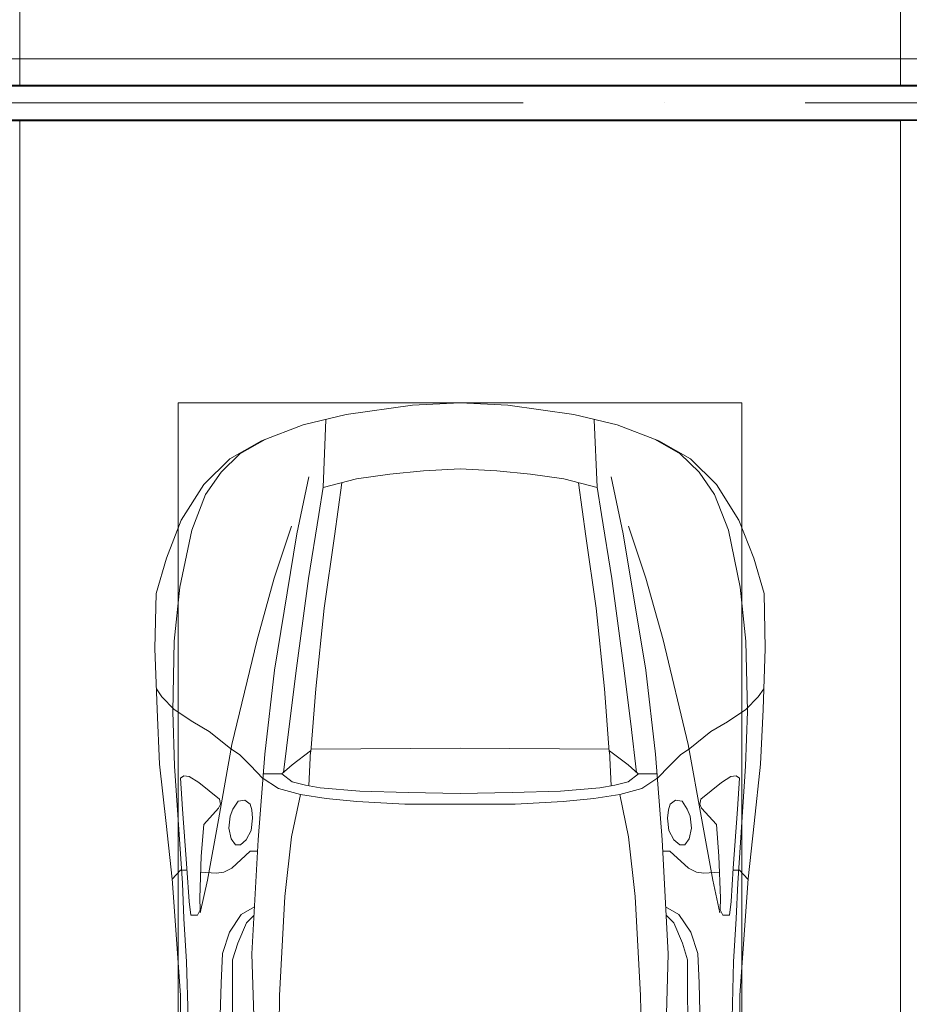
# Model space of a CAD drawing. Header units: millimetres. Extents: x -32229 to 192519, y -13689 to 125138.
# Tile 151 of 183: x 48635 to 51160, y 61843 to 64637. Entities that reach past the tile are written whole.
import ezdxf

# ---------------------------------------------------------------- set-up
doc = ezdxf.new("R2010")
doc.units = ezdxf.units.MM
doc.linetypes.add('ADSK_Осевая', pattern=[2800, 2000, -400, 0, -400])
for name, color, linetype, lineweight in [('A-DETL-GENF-OTLN', 7, 'Continuous', 18), ('A-FLOR-____-OTLN', 7, 'Continuous', 18), ('C-PRKG-____-OTLN', 7, 'Continuous', 18), ('E-CABL-TRAY-CNTR', 7, 'ADSK_Осевая', 18), ('E-CABL-TRAY-OTLN', 7, 'Continuous', 18)]:
    doc.layers.add(name, color=color, linetype=linetype, lineweight=lineweight)

# ---------------------------------------------------------------- blocks, each defined once
blk = doc.blocks.new('АР_Машиноместо - 5300x2500_С-V111--01 ЭЛ')
at = {"layer": 'C-PRKG-____-OTLN', "color": 253, "lineweight": 13, "true_color": 0xaaaaaa}
for p, q in [((2500, 5300), (0, 5300)), ((0, 3400.4), (0, 5199.7)), ((2500, 3400.4), (2500, 5199.7))]:
    blk.add_line(p, q, dxfattribs=at)
blk = doc.blocks.new('АР_Машиноместо - 5300x2500_С-V112--01 ЭЛ')
at = {"layer": 'C-PRKG-____-OTLN', "color": 253, "lineweight": 13, "true_color": 0xaaaaaa}
for p, q in [((2500, -3400.4), (2500, -5199.7)), ((2500, -5300), (0, -5300))]:
    blk.add_line(p, q, dxfattribs=at)
blk = doc.blocks.new('АР_Машиноместо - 5300x2500_С-V58--01 ЭЛ')
at = {"layer": 'C-PRKG-____-OTLN', "color": 253, "lineweight": 13, "true_color": 0xaaaaaa}
for p, q in [((2500, 5300), (0, 5300)), ((2500, 0), (2500, 5300))]:
    blk.add_line(p, q, dxfattribs=at)
blk = doc.blocks.new('АР_Машиноместо - 4900x2400_М__5300х2500_-V32--01 ЭЛ')
at = {"layer": 'A-DETL-GENF-OTLN', "color": 253, "lineweight": 13, "true_color": 0xaaaaaa}
for p, q in [((604.4, -2850.8), (603.5, -2534.3)), ((1895.6, -2850.8), (1896.5, -2534.3)), ((456.1, -2818.3), (456.8, -2613.6)), ((2043.9, -2818.3), (2043.2, -2613.6)), ((667.8, -2638.3), (659.3, -2936)), ((1832.2, -2638.3), (1840.7, -2936)), ((446, -2964.8), (456.1, -2818.3)), ((2054, -2964.8), (2043.9, -2818.3)), ((604.4, -2919.4), (604.4, -2850.8)), ((1895.6, -2919.4), (1895.6, -2850.8)), ((618.7, -2966.7), (604.4, -2919.4)), ((1881.3, -2966.7), (1895.6, -2919.4)), ((659.3, -2936), (676.4, -3260.1)), ((1840.7, -2936), (1823.6, -3260.1)), ((432.8, -3149.3), (446, -2964.8)), ((643.6, -3024.6), (618.7, -2966.7)), ((1856.4, -3024.6), (1881.3, -2966.7)), ((2067.2, -3149.3), (2054, -2964.8)), ((665.1, -3046.1), (643.6, -3024.6)), ((1834.9, -3046.1), (1856.4, -3024.6)), ((485.6, -3046.1), (480.8, -3085)), ((504.5, -3046.6), (485.6, -3046.1)), ((512.2, -3061.4), (504.5, -3046.6)), ((510.9, -3094.6), (512.2, -3061.4)), ((1987.8, -3061.4), (1995.5, -3046.6)), ((1989.1, -3094.6), (1987.8, -3061.4)), ((1995.5, -3046.6), (2014.4, -3046.1)), ((2014.4, -3046.1), (2019.2, -3085)), ((480.8, -3085), (474.8, -3179.9)), ((515.3, -3213.7), (510.9, -3094.6)), ((1984.7, -3213.7), (1989.1, -3094.6)), ((2019.2, -3085), (2025.2, -3179.9)), ((415.7, -3305.9), (432.8, -3149.3)), ((456.9, -3174.2), (432.9, -3148.3)), ((2043.1, -3174.2), (2067.1, -3148.3)), ((2084.3, -3305.9), (2067.1, -3148.3)), ((475.2, -3173.5), (456.9, -3174.2)), ((474.8, -3179.9), (462.2, -3347.3)), ((558.4, -3165.4), (513.6, -3168)), ((579.5, -3167.7), (558.4, -3165.4)), ((601.7, -3179.4), (579.5, -3167.7)), ((654.5, -3228.1), (601.7, -3179.4)), ((1845.5, -3228.1), (1898.3, -3179.4)), ((1898.3, -3179.4), (1920.5, -3167.7)), ((1920.5, -3167.7), (1941.6, -3165.4)), ((1941.6, -3165.4), (1986.4, -3168)), ((2024.8, -3173.5), (2043.1, -3174.2)), ((2025.2, -3179.9), (2037.8, -3347.3)), ((522.2, -3303.2), (515.3, -3213.7)), ((674.6, -3227.6), (654.5, -3228.1)), ((1825.4, -3227.6), (1845.5, -3228.1)), ((1977.8, -3303.2), (1984.7, -3213.7)), ((599.8, -3262.3), (593.6, -3292.5)), ((612.1, -3245.7), (599.8, -3262.3)), ((626.8, -3246.1), (612.1, -3245.7)), ((643.2, -3259.9), (626.8, -3246.1)), ((657.2, -3286.3), (643.2, -3259.9)), ((676.4, -3260.1), (695.7, -3502.8)), ((1823.6, -3260.1), (1804.3, -3502.8)), ((1842.8, -3286.3), (1856.8, -3259.9)), ((1856.8, -3259.9), (1873.2, -3246.1)), ((1873.2, -3246.1), (1887.9, -3245.7)), ((1887.9, -3245.7), (1900.2, -3262.3)), ((1900.2, -3262.3), (1906.4, -3292.5)), ((593.6, -3292.5), (597.1, -3327.4)), ((661.1, -3321.2), (657.2, -3286.3)), ((1838.9, -3321.2), (1842.8, -3286.3)), ((1906.4, -3292.5), (1902.9, -3327.4)), ((397.1, -3474.2), (415.7, -3305.9)), ((564.6, -3349.7), (522.2, -3303.2)), ((658.7, -3344.5), (661.1, -3321.2)), ((1841.3, -3344.5), (1838.9, -3321.2)), ((1935.4, -3349.7), (1977.8, -3303.2)), ((2102.9, -3474.2), (2084.3, -3305.9)), ((462.2, -3347.3), (456.6, -3434.5)), ((569.7, -3360.7), (564.6, -3349.7)), ((597.1, -3327.4), (605.2, -3346.8)), ((605.2, -3346.8), (620, -3369.3)), ((654.1, -3360.7), (658.7, -3344.5)), ((1845.9, -3360.7), (1841.3, -3344.5)), ((1894.8, -3346.8), (1880, -3369.3)), ((1902.9, -3327.4), (1894.8, -3346.8)), ((1930.3, -3360.7), (1935.4, -3349.7)), ((2037.8, -3347.3), (2043.4, -3434.5)), ((508, -3422.8), (566.8, -3375.1)), ((566.8, -3375.1), (569.7, -3360.7)), ((620, -3369.3), (638.7, -3372.5)), ((638.7, -3372.5), (654.1, -3360.7)), ((1861.3, -3372.5), (1845.9, -3360.7)), ((1880, -3369.3), (1861.3, -3372.5)), ((1933.2, -3375.1), (1930.3, -3360.7)), ((1992, -3422.8), (1933.2, -3375.1)), ((853.3, -3407.2), (811.1, -3414.8)), ((965.3, -3397.8), (853.3, -3407.2)), ((1102.5, -3394.3), (965.3, -3397.8)), ((1250, -3391.3), (1102.5, -3394.3)), ((1250, -3391.3), (1397.5, -3394.3)), ((1397.5, -3394.3), (1534.7, -3397.8)), ((1534.7, -3397.8), (1646.7, -3407.2)), ((1646.7, -3407.2), (1688.9, -3414.8)), ((456.6, -3434.5), (466.2, -3441.1)), ((481.5, -3439.1), (508, -3422.8)), ((690.2, -3433.7), (654.7, -3470.4)), ((773, -3424.2), (744.1, -3447.2)), ((811.1, -3414.8), (773, -3424.2)), ((825.6, -3512.1), (821, -3413)), ((1674.4, -3512.1), (1679, -3413)), ((1688.9, -3414.8), (1727, -3424.2)), ((1727, -3424.2), (1755.7, -3447)), ((1809.8, -3433.7), (1845.3, -3470.4)), ((2018.5, -3439.1), (1992, -3422.8)), ((2043.4, -3434.5), (2033.8, -3441.1)), ((466.2, -3441.1), (481.5, -3439.1)), ((744.1, -3447.2), (691.3, -3447.2)), ((744.3, -3447), (773.2, -3472.4)), ((1755.7, -3447), (1726.8, -3472.4)), ((1755.7, -3447.2), (1808.7, -3447.2)), ((2033.8, -3441.1), (2018.5, -3439.1)), ((390.2, -3630), (397.1, -3474.2)), ((654.7, -3470.4), (624.9, -3501.2)), ((773.2, -3472.4), (825.6, -3512.1)), ((1726.8, -3472.4), (1674.4, -3512.1)), ((1845.3, -3470.4), (1875.1, -3501.2)), ((2109.8, -3630), (2102.9, -3474.2)), ((598.3, -3518.6), (537.9, -3567)), ((624.9, -3501.2), (598.3, -3518.6)), ((840.1, -3687.8), (826.6, -3509.6)), ((1250, -3520.1), (827.2, -3517.2)), ((1250, -3520.1), (1672.8, -3517.2)), ((1659.9, -3687.8), (1673.4, -3509.6)), ((1875.1, -3501.2), (1901.7, -3518.6)), ((1901.7, -3518.6), (1962.1, -3567)), ((537.9, -3567), (491.4, -3594.2)), ((1962.1, -3567), (2008.6, -3594.2)), ((491.4, -3594.2), (438.6, -3629.8)), ((2008.6, -3594.2), (2061.4, -3629.8)), ((384, -3802.9), (390.2, -3630)), ((438.6, -3629.8), (403.8, -3665.5)), ((2061.4, -3629.8), (2096.2, -3665.5)), ((2116, -3802.9), (2109.8, -3630)), ((403.8, -3665.5), (388.1, -3688.4)), ((2096.2, -3665.5), (2111.9, -3688.4)), ((863.9, -3917.5), (840.1, -3687.8)), ((1636.1, -3917.5), (1659.9, -3687.8)), ((387.4, -3958.4), (384, -3802.9)), ((2112.6, -3958.4), (2116, -3802.9)), ((893.6, -4121.6), (863.9, -3917.5)), ((1606.4, -4121.6), (1636.1, -3917.5)), ((416.4, -4059.2), (387.4, -3958.4)), ((2083.6, -4059.2), (2112.6, -3958.4)), ((458.6, -4167), (416.4, -4059.2)), ((2041.4, -4167), (2083.6, -4059.2)), ((914, -4272.5), (893.6, -4121.6)), ((1586, -4272.5), (1606.4, -4121.6)), ((522.5, -4267.9), (458.6, -4167)), ((1977.5, -4267.9), (2041.4, -4167)), ((596.3, -4340.6), (522.5, -4267.9)), ((955.5, -4283.9), (861, -4259.4)), ((861.2, -4260.3), (869.3, -4451.1)), ((1544.5, -4283.9), (1639, -4259.4)), ((1638.8, -4260.3), (1630.7, -4451.1)), ((1903.7, -4340.6), (1977.5, -4267.9)), ((1050.4, -4297.3), (955.5, -4283.9)), ((1146, -4306.7), (1050.4, -4297.3)), ((1354, -4306.7), (1449.6, -4297.3)), ((1449.6, -4297.3), (1544.5, -4283.9)), ((1250, -4312), (1146, -4306.7)), ((1250, -4312), (1354, -4306.7)), ((686, -4391.6), (596.3, -4340.6)), ((1814, -4391.6), (1903.7, -4340.6)), ((804.4, -4436.7), (686, -4391.6)), ((1695.6, -4436.7), (1814, -4391.6)), ((927, -4466.6), (804.4, -4436.7)), ((1573, -4466.6), (1695.6, -4436.7)), ((1114.6, -4493), (927, -4466.6)), ((1385.4, -4493), (1573, -4466.6)), ((1250, -4500), (1114.6, -4493)), ((1250, -4500), (1385.4, -4493))]:
    blk.add_line(p, q, dxfattribs=at)
at = {"layer": 'A-DETL-GENF-OTLN', "color": 254, "lineweight": 13, "true_color": 0xd4d4d4}
for p, q in [((564.4, -2580.5), (571.6, -2853.3)), ((1935.6, -2580.5), (1928.4, -2853.3)), ((733.8, -2606.7), (737.8, -2818.3)), ((1766.2, -2606.7), (1762.2, -2818.3)), ((473.9, -2913.7), (477.8, -2754.7)), ((2026.1, -2913.7), (2022.2, -2754.7)), ((737.8, -2818.3), (752.8, -3099)), ((1762.2, -2818.3), (1747.2, -3099)), ((571.6, -2853.3), (575.7, -2937.4)), ((1928.4, -2853.3), (1924.3, -2937.4)), ((466.3, -3036.3), (473.9, -2913.7)), ((2033.7, -3036.3), (2026.1, -2913.7)), ((575.7, -2937.4), (595.2, -2997.9)), ((1924.3, -2937.4), (1904.8, -2997.9)), ((595.2, -2997.9), (629, -3048.1)), ((1904.8, -2997.9), (1871, -3048.1)), ((462, -3136.6), (466.3, -3036.3)), ((2038, -3136.6), (2033.7, -3036.3)), ((512.5, -3053.2), (532.7, -3145.9)), ((629, -3048.1), (666.7, -3069.7)), ((1871, -3048.1), (1833.3, -3069.7)), ((1987.5, -3053.2), (1967.3, -3145.9)), ((752.8, -3099), (771.7, -3268.5)), ((1747.2, -3099), (1728.3, -3268.5)), ((439.5, -3468.5), (462, -3136.6)), ((532.7, -3145.9), (564, -3316.2)), ((1967.3, -3145.9), (1936, -3316.2)), ((2060.5, -3468.5), (2038, -3136.6)), ((771.7, -3268.5), (797.1, -3388.2)), ((1728.3, -3268.5), (1702.9, -3388.2)), ((564, -3316.2), (602.3, -3530.2)), ((1936, -3316.2), (1897.7, -3530.2)), ((870, -3377.1), (797.1, -3388.2)), ((957.1, -3368.9), (870, -3377.1)), ((1093.5, -3360.7), (957.1, -3368.9)), ((1250, -3360.7), (1093.5, -3360.7)), ((1250, -3360.7), (1406.5, -3360.7)), ((1406.5, -3360.7), (1542.9, -3368.9)), ((1542.9, -3368.9), (1630, -3377.1)), ((1630, -3377.1), (1702.9, -3388.2)), ((734.6, -3405.8), (688.5, -3435.5)), ((797.1, -3388.2), (734.6, -3405.8)), ((1702.9, -3388.2), (1765.4, -3405.8)), ((1765.4, -3405.8), (1811.5, -3435.5)), ((749.1, -3450.8), (765.5, -3589.1)), ((1750.9, -3450.8), (1734.5, -3589.1)), ((434.2, -3623.7), (439.5, -3468.5)), ((2065.8, -3623.7), (2060.5, -3468.5)), ((695.7, -3502.8), (723.2, -3741.5)), ((1804.3, -3502.8), (1776.8, -3741.5)), ((602.3, -3530.2), (673.6, -3827.1)), ((1897.7, -3530.2), (1826.4, -3827.1)), ((765.5, -3589.1), (785.7, -3746.6)), ((1734.5, -3589.1), (1714.3, -3746.6)), ((438.6, -3823.4), (434.2, -3623.7)), ((2061.4, -3823.4), (2065.8, -3623.7)), ((723.2, -3741.5), (786.9, -4128.3)), ((1776.8, -3741.5), (1713.1, -4128.3)), ((785.7, -3746.6), (819.4, -4000.8)), ((1714.3, -3746.6), (1680.6, -4000.8)), ((454.7, -3976.8), (438.6, -3823.4)), ((2045.3, -3976.8), (2061.4, -3823.4)), ((673.6, -3827.1), (722.7, -4001.8)), ((1826.4, -3827.1), (1777.3, -4001.8)), ((488.6, -4138.1), (454.7, -3976.8)), ((2011.4, -4138.1), (2045.3, -3976.8)), ((722.7, -4001.8), (771.7, -4149.8)), ((819.4, -4000.8), (849, -4182.8)), ((1680.6, -4000.8), (1651, -4182.8)), ((1777.3, -4001.8), (1728.3, -4149.8)), ((786.9, -4128.3), (821.1, -4289.8)), ((1713.1, -4128.3), (1678.9, -4289.8)), ((527.8, -4239.8), (488.6, -4138.1)), ((1972.2, -4239.8), (2011.4, -4138.1)), ((849, -4182.8), (861.2, -4260.3)), ((1651, -4182.8), (1638.8, -4260.3)), ((571.5, -4303.1), (527.8, -4239.8)), ((1928.5, -4303.1), (1972.2, -4239.8)), ((625, -4354.8), (571.5, -4303.1)), ((1875, -4354.8), (1928.5, -4303.1)), ((696.3, -4395.8), (625, -4354.8)), ((1803.7, -4395.8), (1875, -4354.8))]:
    blk.add_line(p, q, dxfattribs=at)
at = {"layer": 'C-PRKG-____-OTLN', "color": 253, "lineweight": 13, "true_color": 0xaaaaaa}
for p, q in [((0, 0), (0, -5300)), ((2500, 0), (2500, -5300)), ((450, -800), (450, -4500)), ((2050, -800), (2050, -4500)), ((450, -4500), (2050, -4500)), ((2500, -5300), (0, -5300))]:
    blk.add_line(p, q, dxfattribs=at)
blk = doc.blocks.new('Наметкина 10_РД_АР_П_отсоединено_rvt-1--01 ЭЛ')
at = {"layer": 'A-FLOR-____-OTLN', "color": 253, "lineweight": 13, "true_color": 0xaaaaaa}
blk.add_line((59135.3, 64525), (45481.5, 64525), dxfattribs=at)
at = {"layer": 'C-PRKG-____-OTLN', "color": 253, "lineweight": 13, "true_color": 0xaaaaaa}
for name, p in [('АР_Машиноместо - 5300x2500_С-V112--01 ЭЛ', (46135.3, 69650)), ('АР_Машиноместо - 5300x2500_С-V58--01 ЭЛ', (46135.3, 59050))]:
    blk.add_blockref(name, p, dxfattribs=at)
at = {"layer": 'C-PRKG-____-OTLN', "color": 253, "lineweight": 13, "true_color": 0xaaaaaa, "rotation": 180}
for name, p in [('АР_Машиноместо - 5300x2500_С-V111--01 ЭЛ', (51135.3, 69650)), ('АР_Машиноместо - 4900x2400_М__5300х2500_-V32--01 ЭЛ', (51135.3, 59050))]:
    blk.add_blockref(name, p, dxfattribs=at)

msp = doc.modelspace()

# ---------------------------------------------------------------- linework, layer by layer
at = {"layer": 'E-CABL-TRAY-CNTR', "color": 5, "true_color": 0x0000ff}
msp.add_line((58464.6, 64400.3), (45481.5, 64400.3), dxfattribs=at)
at = {"layer": 'E-CABL-TRAY-OTLN', "color": 5, "true_color": 0x0000ff}
for p, q in [((58464.6, 64450.3), (45481.5, 64450.3)), ((58464.6, 64447.8), (45481.5, 64447.8)), ((58464.6, 64352.8), (45481.5, 64352.8)), ((58464.6, 64350.3), (45481.5, 64350.3))]:
    msp.add_line(p, q, dxfattribs=at)

# ---------------------------------------------------------------- block references
at = {"lineweight": 5}
msp.add_blockref('Наметкина 10_РД_АР_П_отсоединено_rvt-1--01 ЭЛ', (0, 0), dxfattribs=at)

doc.saveas('drawing.dxf')
